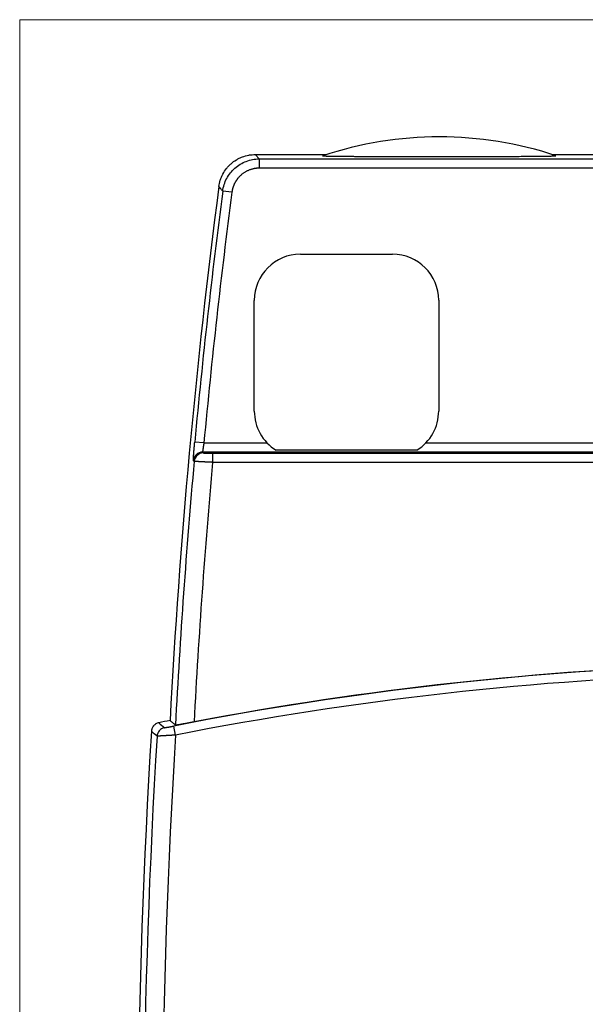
# Model space of a CAD drawing. Header units: millimetres. Extents: x 32 to 397, y 27 to 270.
# Tile 22 of 26: x 311 to 342, y 147 to 200. Entities that reach past the tile are written whole.
import ezdxf

# ---------------------------------------------------------------- set-up
doc = ezdxf.new("R2010")
doc.units = ezdxf.units.MM
doc.layers.add('1', color=7, linetype='Continuous', true_color=0xffffff)

msp = doc.modelspace()

# ---------------------------------------------------------------- linework, layer by layer
at = {"layer": '1', "color": 8, "linetype": 'Continuous', "lineweight": 18}
for p in [(311.33, 97.108), (397.42, 199.892)]:
    msp.add_line(p, (311.33, 199.892), dxfattribs=at)
at = {"layer": '1', "color": 18, "linetype": 'Continuous', "lineweight": 25}
for p, q in [((324.114, 192.583), (327.974, 192.583)), ((324.324, 192.343), (354.375, 192.348)), ((324.324, 192.343), (324.325, 191.843)), ((340.202, 192.586), (354.375, 192.588)), ((354.375, 191.848), (324.325, 191.843)), ((322.838, 190.536), (322.342, 190.601)), ((326.554, 187.179), (331.554, 187.18)), ((324.055, 178.678), (324.054, 184.678)), ((334.054, 184.68), (334.055, 178.68)), ((321.323, 176.954), (320.825, 177)), ((321.323, 176.954), (324.746, 176.954)), ((333.363, 176.954), (375.387, 176.954)), ((387.502, 176.454), (321.248, 176.454)), ((321.794, 176.396), (386.956, 176.396)), ((321.794, 176.396), (321.794, 175.896)), ((332.87, 176.554), (325.239, 176.554)), ((386.956, 175.896), (321.794, 175.896)), ((319.786, 161.115), (319.689, 161.605))]:
    msp.add_line(p, q, dxfattribs=at)
for centre, radius, start, end in [((334.092, 173.542), 20, 71.5666, 108.4535), ((694.752, 142.184), 375.785, 172.56031, 176.99209), ((694.752, 142.184), 375.545, 172.59262, 174.68066), ((694.752, 142.184), 375.045, 172.59262, 174.68066), ((326.554, 184.679), 2.5, 90.0101, 180.0101), ((331.554, 184.68), 2.5, 0.0101, 90.0101), ((326.555, 178.679), 2.5, 180.0101, 238.2267), ((331.555, 178.68), 2.5, 301.7351, 0.0101), ((694.752, 142.184), 375.479, 174.8406, 177.02845), ((694.752, 142.184), 374.479, 174.83501, 176.9933), ((354.375, -14.844), 179.826, 91.68061, 101.12123), ((354.375, -14.844), 179.326, 91.65337, 101.12123), ((354.375, -14.844), 179.835, 91.69464, 100.76381), ((354.375, -14.844), 180.158, 101.16651, 101.36508), ((726.718, 136.381), 409.007, 176.50405, 182.46297), ((726.718, 136.381), 408.684, 176.53897, 182.42745), ((726.718, 136.381), 407.684, 176.52183, 182.44337)]:
    msp.add_arc(centre, radius, start, end, dxfattribs=at)
for centre, major_axis, ratio, start_param, end_param in [((321.248, 175.954), (0.369, 0.337), 0.999721, 0.830621, 2.310972), ((321.293, 175.905), (0.369, 0.337), 0.999721, 0.830562, 2.311031), ((319.279, 161.023), (-0.329, -0.377), 0.999757, 4.055797, 5.368981)]:
    msp.add_ellipse(centre, major_axis=major_axis, ratio=ratio, start_param=start_param, end_param=end_param, dxfattribs=at)
for points, degree, knots in [([(322.131, 190.842), (322.147, 190.962), (322.173, 191.079), (322.228, 191.25), (322.248, 191.306), (322.283, 191.389), (322.296, 191.416), (322.322, 191.47), (322.335, 191.498), (322.406, 191.631), (322.472, 191.731), (322.583, 191.871), (322.623, 191.916), (322.685, 191.982), (322.706, 192.003), (322.75, 192.045), (322.772, 192.066), (322.885, 192.165), (322.981, 192.235), (323.135, 192.328), (323.188, 192.356), (323.269, 192.396), (323.297, 192.408), (323.352, 192.432), (323.38, 192.443), (323.521, 192.496), (323.636, 192.528), (323.812, 192.561), (323.872, 192.569), (323.993, 192.58), (324.053, 192.583), (324.114, 192.583)], 3, [0, 0, 0, 0, 0.125, 0.125, 0.1875, 0.1875, 0.21875, 0.21875, 0.25, 0.25, 0.375, 0.375, 0.4375, 0.4375, 0.46875, 0.46875, 0.5, 0.5, 0.625, 0.625, 0.6875, 0.6875, 0.71875, 0.71875, 0.75, 0.75, 0.875, 0.875, 0.9375, 0.9375, 1, 1, 1, 1]), ([(322.342, 190.601), (322.357, 190.72), (322.384, 190.838), (322.457, 191.066), (322.504, 191.177), (322.617, 191.389), (322.683, 191.49), (322.832, 191.678), (322.915, 191.766), (323.095, 191.924), (323.193, 191.996), (323.399, 192.119), (323.507, 192.172), (323.732, 192.256), (323.848, 192.289), (324.084, 192.332), (324.204, 192.343), (324.324, 192.343)], 3, [0, 0, 0, 0, 0.125, 0.125, 0.25, 0.25, 0.375, 0.375, 0.5, 0.5, 0.625, 0.625, 0.75, 0.75, 0.875, 0.875, 1, 1, 1, 1]), ([(324.114, 192.583), (324.144, 192.548), (324.175, 192.513), (324.245, 192.433), (324.285, 192.388), (324.324, 192.343)], 3, [0, 0, 0, 0, 0.437433, 0.437433, 1, 1, 1, 1]), ([(327.761, 192.514), (327.757, 192.512), (327.762, 192.511), (327.783, 192.509), (327.792, 192.508), (327.815, 192.507), (327.828, 192.506), (327.873, 192.505), (327.91, 192.503), (327.973, 192.502), (327.996, 192.501), (328.042, 192.5), (328.067, 192.5), (328.142, 192.498), (328.196, 192.497), (328.281, 192.496), (328.31, 192.496), (328.37, 192.495), (328.4, 192.494), (328.492, 192.493), (328.554, 192.492), (328.682, 192.491), (328.748, 192.49), (328.946, 192.489), (329.083, 192.488), (329.258, 192.486), (329.293, 192.486), (329.364, 192.486), (329.47, 192.485), (329.576, 192.484), (329.791, 192.483), (329.934, 192.482), (330.223, 192.481), (330.368, 192.48), (330.66, 192.479), (330.807, 192.479), (331.101, 192.478), (331.248, 192.478), (331.692, 192.477), (331.99, 192.476), (332.365, 192.476), (332.44, 192.475), (332.589, 192.475), (332.814, 192.475), (333.039, 192.475), (333.489, 192.475), (334.089, 192.474), (334.689, 192.475), (335.139, 192.475), (335.289, 192.475), (335.589, 192.476), (335.739, 192.476), (336.188, 192.477), (336.486, 192.477), (336.931, 192.479), (337.079, 192.479), (337.373, 192.48), (337.52, 192.481), (337.812, 192.482), (337.958, 192.482), (338.247, 192.484), (338.392, 192.485), (338.571, 192.486), (338.607, 192.486), (338.678, 192.486), (338.784, 192.487), (338.889, 192.488), (339.097, 192.489), (339.233, 192.49), (339.431, 192.492), (339.496, 192.493), (339.624, 192.494), (339.687, 192.495), (339.81, 192.497), (339.869, 192.498), (339.982, 192.499), (340.036, 192.5), (340.099, 192.502), (340.112, 192.502), (340.136, 192.502), (340.172, 192.503), (340.205, 192.504), (340.267, 192.506), (340.303, 192.507), (340.341, 192.508), (340.348, 192.509), (340.361, 192.509), (340.367, 192.51), (340.384, 192.51), (340.402, 192.512), (340.412, 192.513), (340.417, 192.514), (340.418, 192.515), (340.416, 192.516)], 3, [0, 0, 0, 0, 0.015625, 0.015625, 0.023437, 0.023437, 0.03125, 0.03125, 0.046875, 0.046875, 0.054687, 0.054687, 0.0625, 0.0625, 0.078125, 0.078125, 0.085937, 0.085937, 0.09375, 0.09375, 0.109375, 0.109375, 0.125, 0.125, 0.15625, 0.15625, 0.164062, 0.164062, 0.171875, 0.1875, 0.1875, 0.21875, 0.21875, 0.25, 0.25, 0.28125, 0.28125, 0.3125, 0.3125, 0.375, 0.375, 0.390625, 0.390625, 0.40625, 0.4375, 0.4375, 0.5, 0.5625, 0.5625, 0.59375, 0.59375, 0.625, 0.625, 0.6875, 0.6875, 0.71875, 0.71875, 0.75, 0.75, 0.78125, 0.78125, 0.8125, 0.8125, 0.820312, 0.820312, 0.828125, 0.84375, 0.84375, 0.875, 0.875, 0.890625, 0.890625, 0.90625, 0.90625, 0.921875, 0.921875, 0.9375, 0.9375, 0.941406, 0.941406, 0.945312, 0.953125, 0.953125, 0.96875, 0.96875, 0.972656, 0.972656, 0.976562, 0.976562, 0.984375, 0.992187, 0.992187, 1, 1, 1, 1]), ([(324.325, 191.843), (324.051, 191.843), (323.54, 191.65), (323.13, 191.29), (323.002, 191.049), (322.873, 190.807), (322.838, 190.536)], 2, [0, 0, 0, 0.25, 0.5, 0.75, 0.75, 1, 1, 1]), ([(320.75, 175.999), (320.75, 175.999), (320.75, 175.999), (320.75, 176), (320.75, 176.001), (320.749, 176.002), (320.749, 176.004), (320.749, 176.005), (320.749, 176.007), (320.749, 176.01), (320.749, 176.012), (320.749, 176.015), (320.749, 176.018), (320.749, 176.022), (320.749, 176.026), (320.749, 176.03), (320.749, 176.034), (320.749, 176.038), (320.749, 176.043), (320.75, 176.048), (320.75, 176.053), (320.75, 176.059), (320.75, 176.065), (320.751, 176.071), (320.751, 176.077), (320.751, 176.084), (320.752, 176.091), (320.752, 176.098), (320.752, 176.106), (320.753, 176.114), (320.753, 176.122), (320.754, 176.13), (320.754, 176.138), (320.755, 176.147), (320.755, 176.156), (320.756, 176.166), (320.757, 176.175), (320.757, 176.185), (320.758, 176.196), (320.759, 176.206), (320.759, 176.217), (320.76, 176.228), (320.761, 176.239), (320.762, 176.251), (320.763, 176.262), (320.764, 176.275), (320.765, 176.287), (320.766, 176.303), (320.767, 176.324), (320.769, 176.349), (320.771, 176.374), (320.773, 176.4), (320.775, 176.426), (320.777, 176.452), (320.779, 176.479), (320.782, 176.507), (320.784, 176.534), (320.786, 176.563), (320.789, 176.591), (320.791, 176.62), (320.794, 176.65), (320.796, 176.679), (320.799, 176.71), (320.801, 176.74), (320.804, 176.771), (320.807, 176.803), (320.81, 176.835), (320.813, 176.867), (320.816, 176.9), (320.819, 176.933), (320.822, 176.966), (320.824, 176.989), (320.825, 177)], 3, [0, 0, 0, 0, 0.011386, 0.022703, 0.033955, 0.045144, 0.056273, 0.067346, 0.078364, 0.089332, 0.100251, 0.111126, 0.121959, 0.132754, 0.143513, 0.15424, 0.164939, 0.175612, 0.186262, 0.196894, 0.207511, 0.218115, 0.22871, 0.2393, 0.249888, 0.260477, 0.271071, 0.281674, 0.292287, 0.302916, 0.313563, 0.324232, 0.334925, 0.345647, 0.3564, 0.367188, 0.378013, 0.38888, 0.399791, 0.41075, 0.421758, 0.43282, 0.443939, 0.455117, 0.466357, 0.477662, 0.489034, 0.500478, 0.522172, 0.54363, 0.564873, 0.585919, 0.60679, 0.627507, 0.648093, 0.668569, 0.688958, 0.709283, 0.729567, 0.749834, 0.770107, 0.790409, 0.810763, 0.831193, 0.851721, 0.872369, 0.893161, 0.914117, 0.935259, 0.956606, 0.97818, 1, 1, 1, 1]), ([(321.323, 176.954), (321.322, 176.95), (321.321, 176.943), (321.319, 176.932), (321.317, 176.922), (321.315, 176.911), (321.313, 176.901), (321.311, 176.89), (321.309, 176.88), (321.308, 176.869), (321.306, 176.859), (321.304, 176.849), (321.302, 176.839), (321.301, 176.829), (321.299, 176.819), (321.297, 176.809), (321.296, 176.8), (321.294, 176.79), (321.293, 176.78), (321.291, 176.771), (321.29, 176.762), (321.288, 176.753), (321.287, 176.743), (321.285, 176.735), (321.284, 176.726), (321.282, 176.717), (321.281, 176.708), (321.28, 176.7), (321.278, 176.692), (321.277, 176.683), (321.276, 176.675), (321.275, 176.667), (321.274, 176.66), (321.272, 176.652), (321.271, 176.644), (321.27, 176.637), (321.269, 176.63), (321.268, 176.623), (321.267, 176.616), (321.266, 176.609), (321.265, 176.602), (321.264, 176.596), (321.263, 176.589), (321.262, 176.583), (321.261, 176.577), (321.26, 176.571), (321.26, 176.565), (321.259, 176.56), (321.258, 176.554), (321.257, 176.549), (321.257, 176.544), (321.256, 176.539), (321.255, 176.534), (321.255, 176.529), (321.254, 176.525), (321.253, 176.52), (321.253, 176.516), (321.252, 176.512), (321.252, 176.508), (321.251, 176.504), (321.251, 176.5), (321.25, 176.497), (321.25, 176.493), (321.25, 176.49), (321.249, 176.487), (321.249, 176.484), (321.249, 176.481), (321.248, 176.479), (321.248, 176.476), (321.248, 176.474), (321.248, 176.471), (321.248, 176.469), (321.247, 176.467), (321.247, 176.466), (321.247, 176.464), (321.247, 176.462), (321.247, 176.461), (321.247, 176.46), (321.247, 176.458), (321.247, 176.457), (321.247, 176.456), (321.247, 176.456), (321.247, 176.455), (321.248, 176.454), (321.248, 176.454), (321.248, 176.454), (321.248, 176.454), (321.248, 176.454)], 3, [0, 0, 0, 0, 0.013912, 0.027772, 0.041579, 0.055333, 0.069035, 0.082684, 0.096281, 0.109825, 0.123317, 0.136757, 0.150144, 0.163479, 0.176762, 0.189992, 0.203171, 0.216298, 0.229372, 0.242395, 0.255365, 0.268284, 0.281151, 0.293967, 0.30673, 0.319442, 0.332103, 0.344712, 0.357269, 0.369776, 0.38223, 0.394634, 0.406986, 0.419287, 0.431537, 0.443737, 0.455885, 0.467982, 0.480028, 0.492024, 0.503969, 0.515863, 0.527707, 0.5395, 0.551243, 0.562935, 0.574577, 0.586169, 0.597711, 0.609203, 0.620645, 0.632037, 0.643379, 0.654671, 0.665914, 0.677107, 0.68825, 0.699345, 0.710389, 0.721385, 0.732331, 0.743229, 0.754077, 0.764877, 0.775627, 0.786329, 0.796983, 0.807588, 0.818144, 0.828652, 0.839112, 0.849524, 0.859888, 0.870204, 0.880472, 0.890692, 0.900865, 0.91099, 0.921068, 0.931099, 0.941082, 0.951019, 0.960908, 0.970751, 0.980547, 0.990297, 1, 1, 1, 1]), ([(321.293, 176.405), (321.293, 176.404), (321.297, 176.404), (321.317, 176.402), (321.338, 176.401), (321.397, 176.4), (321.436, 176.399), (321.524, 176.398), (321.574, 176.397), (321.68, 176.397), (321.738, 176.396), (321.794, 176.396)], 3, [0, 0, 0, 0, 0.128814, 0.128814, 0.345652, 0.345652, 0.563394, 0.563394, 0.781716, 0.781716, 1, 1, 1, 1]), ([(320.795, 175.95), (320.789, 175.956), (320.784, 175.962), (320.769, 175.978), (320.76, 175.988), (320.75, 175.999)], 3, [0, 0, 0, 0, 0.358814, 0.358814, 1, 1, 1, 1]), ([(321.794, 175.896), (321.789, 175.897), (321.778, 175.897), (321.763, 175.898), (321.748, 175.899), (321.732, 175.899), (321.717, 175.9), (321.702, 175.901), (321.687, 175.901), (321.672, 175.902), (321.657, 175.903), (321.642, 175.904), (321.627, 175.904), (321.612, 175.905), (321.598, 175.906), (321.583, 175.906), (321.568, 175.907), (321.554, 175.908), (321.54, 175.908), (321.526, 175.909), (321.511, 175.91), (321.497, 175.911), (321.483, 175.911), (321.47, 175.912), (321.456, 175.913), (321.442, 175.913), (321.429, 175.914), (321.415, 175.915), (321.402, 175.915), (321.389, 175.916), (321.376, 175.917), (321.363, 175.917), (321.35, 175.918), (321.338, 175.919), (321.325, 175.919), (321.313, 175.92), (321.3, 175.921), (321.288, 175.921), (321.276, 175.922), (321.264, 175.922), (321.253, 175.923), (321.241, 175.924), (321.23, 175.924), (321.218, 175.925), (321.207, 175.925), (321.196, 175.926), (321.185, 175.927), (321.174, 175.927), (321.164, 175.928), (321.153, 175.928), (321.143, 175.929), (321.133, 175.929), (321.123, 175.93), (321.113, 175.93), (321.103, 175.931), (321.094, 175.931), (321.084, 175.932), (321.075, 175.932), (321.066, 175.933), (321.057, 175.933), (321.048, 175.934), (321.04, 175.934), (321.031, 175.935), (321.023, 175.935), (321.015, 175.936), (321.007, 175.936), (320.999, 175.937), (320.991, 175.937), (320.984, 175.937), (320.976, 175.938), (320.969, 175.938), (320.962, 175.939), (320.955, 175.939), (320.948, 175.939), (320.942, 175.94), (320.935, 175.94), (320.929, 175.941), (320.923, 175.941), (320.917, 175.941), (320.911, 175.942), (320.905, 175.942), (320.9, 175.942), (320.894, 175.943), (320.889, 175.943), (320.884, 175.943), (320.879, 175.943), (320.874, 175.944), (320.87, 175.944), (320.865, 175.944), (320.861, 175.945), (320.857, 175.945), (320.853, 175.945), (320.849, 175.945), (320.845, 175.946), (320.841, 175.946), (320.838, 175.946), (320.835, 175.946), (320.831, 175.946), (320.828, 175.947), (320.826, 175.947), (320.823, 175.947), (320.82, 175.947), (320.818, 175.947), (320.815, 175.948), (320.813, 175.948), (320.811, 175.948), (320.809, 175.948), (320.807, 175.948), (320.805, 175.948), (320.804, 175.949), (320.802, 175.949), (320.801, 175.949), (320.8, 175.949), (320.799, 175.949), (320.798, 175.949), (320.797, 175.949), (320.796, 175.95), (320.796, 175.95), (320.795, 175.95), (320.795, 175.95), (320.795, 175.95), (320.795, 175.95)], 3, [0, 0, 0, 0, 0.009946, 0.019866, 0.029759, 0.039626, 0.049468, 0.059282, 0.069071, 0.078834, 0.08857, 0.09828, 0.107964, 0.117622, 0.127254, 0.136859, 0.146439, 0.155992, 0.165519, 0.175019, 0.184494, 0.193942, 0.203364, 0.212761, 0.22213, 0.231474, 0.240792, 0.250083, 0.259348, 0.268587, 0.2778, 0.286987, 0.296147, 0.305282, 0.31439, 0.323472, 0.332528, 0.341558, 0.350561, 0.359539, 0.36849, 0.377415, 0.386314, 0.395187, 0.404034, 0.412855, 0.421649, 0.430417, 0.439159, 0.447875, 0.456565, 0.465229, 0.473867, 0.482478, 0.491063, 0.499622, 0.508156, 0.516662, 0.525143, 0.533598, 0.542026, 0.550429, 0.558805, 0.567155, 0.575479, 0.583777, 0.592049, 0.600295, 0.608515, 0.616708, 0.624875, 0.633017, 0.641132, 0.649221, 0.657284, 0.665321, 0.673332, 0.681316, 0.689275, 0.697207, 0.705114, 0.712994, 0.720848, 0.728677, 0.736479, 0.744255, 0.752004, 0.759728, 0.767426, 0.775098, 0.782743, 0.790363, 0.797956, 0.805524, 0.813065, 0.82058, 0.82807, 0.835533, 0.84297, 0.850381, 0.857766, 0.865125, 0.872458, 0.879765, 0.887046, 0.894301, 0.901529, 0.908732, 0.915909, 0.923059, 0.930184, 0.937283, 0.944355, 0.951402, 0.958423, 0.965417, 0.972386, 0.979328, 0.986245, 0.993135, 1, 1, 1, 1]), ([(318.873, 161.781), (318.846, 161.776), (318.794, 161.761), (318.744, 161.737), (318.709, 161.717), (318.697, 161.709), (318.675, 161.694), (318.664, 161.685), (318.632, 161.659), (318.613, 161.64), (318.586, 161.609), (318.577, 161.599), (318.561, 161.577), (318.553, 161.565), (318.532, 161.531), (318.52, 161.506), (318.504, 161.468), (318.499, 161.455), (318.491, 161.429), (318.487, 161.416), (318.478, 161.376), (318.474, 161.349), (318.473, 161.322)], 3, [0, 0, 0, 0, 0.125, 0.25, 0.25, 0.3125, 0.3125, 0.375, 0.375, 0.5, 0.5, 0.5625, 0.5625, 0.625, 0.625, 0.75, 0.75, 0.8125, 0.8125, 0.875, 0.875, 1, 1, 1, 1]), ([(319.778, 161.649), (319.725, 161.695), (319.672, 161.741), (319.575, 161.826), (319.53, 161.865), (319.485, 161.903)], 3, [0, 0, 0, 0, 0.543424, 0.543424, 1, 1, 1, 1]), ([(320.789, 161.827), (320.724, 161.814), (320.66, 161.802), (320.565, 161.785), (320.534, 161.779), (320.487, 161.77), (320.472, 161.767), (320.441, 161.761), (320.426, 161.759), (320.351, 161.745), (320.293, 161.734), (320.212, 161.719), (320.185, 161.715), (320.147, 161.708), (320.134, 161.705), (320.109, 161.701), (320.097, 161.699), (320.039, 161.688), (319.996, 161.681), (319.949, 161.673), (319.94, 161.672), (319.923, 161.669), (319.914, 161.667), (319.89, 161.663), (319.875, 161.661), (319.836, 161.655), (319.816, 161.652), (319.798, 161.65), (319.795, 161.65), (319.789, 161.649), (319.782, 161.649), (319.779, 161.649), (319.778, 161.649)], 3, [0, 0, 0, 0, 0.125, 0.125, 0.1875, 0.1875, 0.21875, 0.21875, 0.25, 0.25, 0.375, 0.375, 0.4375, 0.4375, 0.46875, 0.46875, 0.5, 0.5, 0.625, 0.625, 0.65625, 0.65625, 0.6875, 0.6875, 0.75, 0.75, 0.875, 0.875, 0.90625, 0.90625, 0.9375, 1, 1, 1, 1]), ([(319.181, 161.513), (319.181, 161.513), (319.182, 161.513), (319.182, 161.513), (319.183, 161.513), (319.184, 161.513), (319.186, 161.513), (319.187, 161.513), (319.189, 161.514), (319.192, 161.514), (319.194, 161.514), (319.197, 161.514), (319.2, 161.515), (319.203, 161.515), (319.207, 161.516), (319.21, 161.516), (319.215, 161.517), (319.219, 161.518), (319.228, 161.519), (319.245, 161.522), (319.271, 161.526), (319.301, 161.532), (319.335, 161.538), (319.372, 161.545), (319.412, 161.552), (319.454, 161.56), (319.491, 161.567), (319.52, 161.572), (319.54, 161.576), (319.561, 161.58), (319.582, 161.584), (319.603, 161.588), (319.624, 161.593), (319.646, 161.597), (319.667, 161.601), (319.682, 161.604), (319.689, 161.605)], 3, [0, 0, 0, 0, 0.015, 0.029921, 0.04477, 0.059556, 0.074286, 0.088969, 0.103613, 0.118226, 0.132817, 0.147395, 0.161967, 0.176542, 0.191128, 0.205735, 0.22037, 0.235042, 0.249759, 0.312276, 0.374342, 0.436582, 0.499617, 0.56203, 0.624102, 0.686411, 0.749528, 0.777507, 0.805338, 0.833067, 0.860742, 0.888412, 0.916125, 0.943929, 0.971872, 1, 1, 1, 1]), ([(319.786, 161.115), (319.78, 161.114), (319.769, 161.114), (319.753, 161.112), (319.737, 161.111), (319.721, 161.11), (319.705, 161.109), (319.689, 161.108), (319.673, 161.107), (319.657, 161.106), (319.641, 161.105), (319.625, 161.104), (319.61, 161.103), (319.594, 161.102), (319.579, 161.101), (319.564, 161.1), (319.549, 161.099), (319.534, 161.098), (319.519, 161.097), (319.504, 161.097), (319.489, 161.096), (319.475, 161.095), (319.46, 161.094), (319.446, 161.093), (319.432, 161.092), (319.418, 161.091), (319.404, 161.091), (319.39, 161.09), (319.376, 161.089), (319.363, 161.088), (319.349, 161.087), (319.336, 161.087), (319.323, 161.086), (319.31, 161.085), (319.297, 161.084), (319.285, 161.084), (319.272, 161.083), (319.26, 161.082), (319.248, 161.081), (319.236, 161.081), (319.224, 161.08), (319.212, 161.079), (319.2, 161.079), (319.189, 161.078), (319.178, 161.077), (319.167, 161.077), (319.156, 161.076), (319.145, 161.075), (319.134, 161.075), (319.124, 161.074), (319.114, 161.074), (319.104, 161.073), (319.094, 161.072), (319.084, 161.072), (319.074, 161.071), (319.065, 161.071), (319.056, 161.07), (319.046, 161.07), (319.037, 161.069), (319.029, 161.068), (319.02, 161.068), (319.012, 161.067), (319.003, 161.067), (318.995, 161.066), (318.987, 161.066), (318.979, 161.065), (318.972, 161.065), (318.964, 161.064), (318.957, 161.064), (318.95, 161.064), (318.943, 161.063), (318.936, 161.063), (318.93, 161.062), (318.923, 161.062), (318.917, 161.061), (318.911, 161.061), (318.905, 161.061), (318.899, 161.06), (318.893, 161.06), (318.888, 161.06), (318.882, 161.059), (318.877, 161.059), (318.872, 161.058), (318.867, 161.058), (318.862, 161.058), (318.858, 161.058), (318.853, 161.057), (318.849, 161.057), (318.845, 161.057), (318.84, 161.056), (318.837, 161.056), (318.833, 161.056), (318.829, 161.056), (318.826, 161.055), (318.822, 161.055), (318.819, 161.055), (318.816, 161.055), (318.813, 161.055), (318.811, 161.054), (318.808, 161.054), (318.805, 161.054), (318.803, 161.054), (318.801, 161.054), (318.799, 161.054), (318.797, 161.054), (318.795, 161.053), (318.793, 161.053), (318.791, 161.053), (318.79, 161.053), (318.788, 161.053), (318.787, 161.053), (318.786, 161.053), (318.785, 161.053), (318.784, 161.053), (318.783, 161.053), (318.782, 161.053), (318.782, 161.053), (318.781, 161.053), (318.781, 161.053), (318.78, 161.053), (318.78, 161.053), (318.78, 161.053)], 3, [0, 0, 0, 0, 0.01049, 0.020945, 0.031364, 0.041748, 0.052096, 0.062408, 0.072684, 0.082925, 0.093131, 0.103301, 0.113435, 0.123533, 0.133596, 0.143624, 0.153615, 0.163572, 0.173492, 0.183377, 0.193227, 0.203041, 0.212819, 0.222562, 0.232269, 0.241941, 0.251577, 0.261178, 0.270743, 0.280273, 0.289767, 0.299226, 0.308649, 0.318037, 0.327389, 0.336706, 0.345988, 0.355233, 0.364444, 0.373619, 0.382759, 0.391863, 0.400932, 0.409965, 0.418963, 0.427925, 0.436853, 0.445744, 0.454601, 0.463422, 0.472208, 0.480958, 0.489673, 0.498353, 0.506997, 0.515606, 0.52418, 0.532719, 0.541222, 0.54969, 0.558123, 0.56652, 0.574882, 0.583209, 0.591501, 0.599758, 0.607979, 0.616165, 0.624316, 0.632432, 0.640512, 0.648558, 0.656568, 0.664543, 0.672483, 0.680388, 0.688258, 0.696093, 0.703893, 0.711658, 0.719387, 0.727082, 0.734741, 0.742366, 0.749955, 0.75751, 0.76503, 0.772514, 0.779964, 0.787379, 0.794759, 0.802104, 0.809414, 0.816689, 0.823929, 0.831135, 0.838306, 0.845442, 0.852543, 0.859609, 0.866641, 0.873637, 0.8806, 0.887527, 0.89442, 0.901278, 0.908101, 0.91489, 0.921644, 0.928363, 0.935048, 0.941699, 0.948314, 0.954896, 0.961443, 0.967955, 0.974433, 0.980876, 0.987285, 0.99366, 1, 1, 1, 1])]:
    msp.add_open_spline(points, degree=degree, knots=knots, dxfattribs=at)
for points in [[(322.223, 190.736), (322.193, 190.772), (322.162, 190.807), (322.131, 190.842)], [(322.342, 190.601), (322.302, 190.646), (322.263, 190.691), (322.223, 190.736)], [(321.248, 176.454), (321.263, 176.437), (321.278, 176.421), (321.293, 176.405)], [(318.873, 161.781), (318.976, 161.692), (319.079, 161.603), (319.181, 161.513)], [(318.78, 161.053), (318.678, 161.143), (318.575, 161.232), (318.473, 161.322)]]:
    msp.add_open_spline(points, degree=3, dxfattribs=at)

doc.saveas('drawing.dxf')
